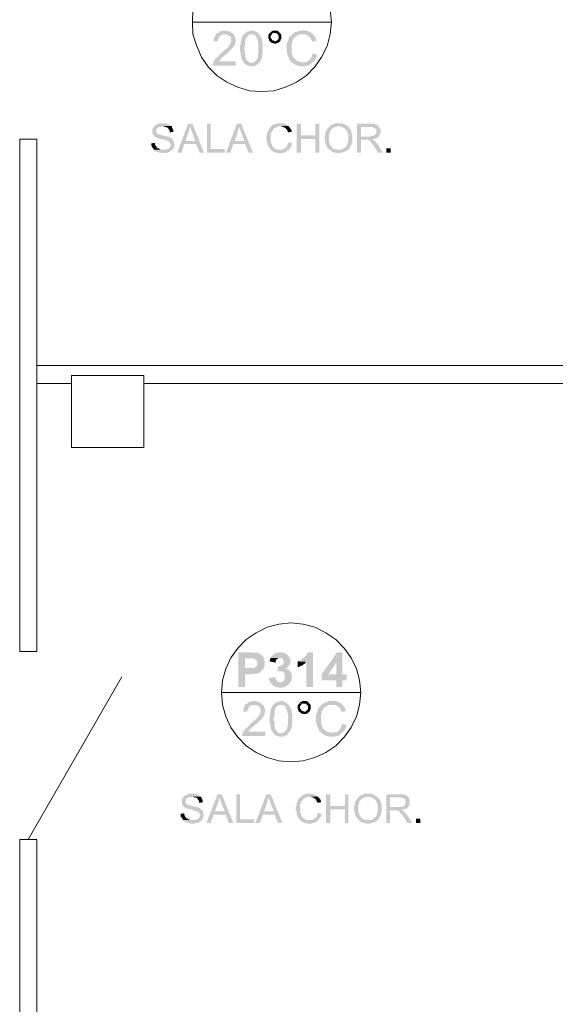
# Model space of a CAD drawing. Header units: millimetres. Extents: x 16 to 647, y 3 to 417.
# Tile 27 of 80: x 336 to 373, y 75 to 143. Entities that reach past the tile are written whole.
import ezdxf

# ---------------------------------------------------------------- set-up
doc = ezdxf.new("R2010")
doc.units = ezdxf.units.MM
doc.header["$MEASUREMENT"] = 0
doc.layers.get('0').update_dxf_attribs({"linetype": 'CONTINUOUS'})

msp = doc.modelspace()

# ---------------------------------------------------------------- hatches: boundary and pattern name
for points in [[(350.582, 142.428), (350.466, 142.428), (350.366, 142.378), (350.251, 142.378), (350.201, 142.345), (350.168, 142.296), (350.085, 142.263), (350.036, 142.263), (349.986, 142.213), (349.953, 142.18), (349.953, 142.081), (349.903, 142.048), (349.87, 141.998), (349.87, 141.915), (349.82, 141.882), (349.82, 141.7), (350.118, 141.7), (350.118, 141.832), (350.168, 141.882), (350.168, 141.965), (350.201, 141.998), (350.251, 142.048), (350.284, 142.081), (350.333, 142.13), (350.366, 142.13), (350.466, 142.18), (351.177, 142.18), (351.144, 142.213), (351.128, 142.23), (351.094, 142.263), (351.045, 142.296), (350.962, 142.345), (350.929, 142.345), (350.879, 142.378), (350.797, 142.378), (350.714, 142.428), (350.664, 142.428)], [(352.451, 142.428), (352.368, 142.428), (352.286, 142.378), (352.153, 142.378), (352.104, 142.345), (352.071, 142.296), (351.988, 142.263), (351.971, 142.263), (351.938, 142.213), (351.905, 142.18), (352.534, 142.18), (352.584, 142.13), (352.617, 142.13), (352.699, 142.081), (352.749, 142.048), (352.782, 141.965), (352.782, 141.915), (352.832, 141.882), (352.832, 141.832), (352.881, 141.783), (352.881, 141.617), (352.914, 141.535), (352.914, 140.823), (352.881, 140.774), (352.881, 140.558), (352.832, 140.525), (352.832, 140.476), (352.782, 140.443), (352.782, 140.393), (352.749, 140.393), (352.699, 140.343), (352.666, 140.31), (352.617, 140.261), (352.584, 140.228), (352.451, 140.228), (351.905, 140.178), (351.988, 140.145), (352.021, 140.095), (352.071, 140.062), (352.104, 140.062), (352.153, 140.012), (352.236, 140.012), (352.286, 139.963), (352.584, 139.963), (352.666, 140.012), (352.699, 140.012), (352.782, 140.062), (352.832, 140.095), (352.881, 140.095), (352.881, 140.145), (352.914, 140.178), (352.964, 140.228), (352.997, 140.261), (353.047, 140.31), (353.08, 140.393), (353.13, 140.443), (353.13, 140.525), (353.113, 140.525), (353.163, 140.558), (353.163, 140.774), (353.212, 140.823), (353.212, 141.584), (353.163, 141.667), (353.163, 141.832), (353.13, 141.882), (353.08, 141.965), (353.08, 141.998), (353.047, 142.048), (352.997, 142.13), (352.981, 142.147), (352.964, 142.18), (352.914, 142.213), (352.881, 142.263), (352.832, 142.296), (352.782, 142.345), (352.749, 142.345), (352.699, 142.378), (352.666, 142.378), (352.584, 142.428), (352.484, 142.428)], [(354.056, 142.461), (354.023, 142.428), (353.891, 142.428), (353.841, 142.378), (353.758, 142.345), (353.725, 142.296), (353.709, 142.312), (354.056, 142.263), (354.139, 142.263), (354.188, 142.213), (354.222, 142.18), (354.271, 142.18), (354.271, 142.13), (354.321, 142.048), (354.321, 141.915), (354.271, 141.832), (354.222, 141.783), (354.222, 141.799), (354.188, 141.75), (354.106, 141.7), (354.056, 141.7), (354.404, 141.7), (354.437, 141.75), (354.437, 141.783), (354.486, 141.882), (354.486, 142.18), (354.437, 142.213), (354.404, 142.263), (354.354, 142.296), (354.354, 142.345), (354.271, 142.378), (354.222, 142.428), (354.106, 142.428)], [(356.008, 142.461), (355.959, 142.461), (355.926, 142.428), (355.711, 142.428), (355.661, 142.378), (355.578, 142.378), (355.545, 142.345), (355.462, 142.345), (355.413, 142.296), (355.396, 142.312), (355.38, 142.263), (355.28, 142.213), (355.247, 142.18), (355.198, 142.13), (355.165, 142.081), (355.115, 142.048), (355.082, 141.998), (355.032, 141.965), (354.999, 141.882), (354.999, 141.832), (354.95, 141.75), (354.95, 141.7), (354.9, 141.617), (354.9, 141.584), (354.867, 141.502), (354.867, 140.939), (354.9, 140.906), (354.9, 140.774), (354.95, 140.691), (354.95, 140.641), (354.999, 140.608), (354.983, 140.625), (355.032, 140.525), (355.032, 140.476), (355.082, 140.393), (355.115, 140.343), (355.165, 140.31), (355.198, 140.261), (355.247, 140.228), (355.959, 140.228), (355.926, 140.228), (355.876, 140.261), (355.76, 140.261), (355.661, 140.31), (355.628, 140.31), (355.545, 140.343), (355.496, 140.393), (355.462, 140.443), (355.413, 140.476), (355.38, 140.525), (355.33, 140.558), (355.28, 140.641), (355.28, 140.691), (355.28, 140.707), (355.247, 140.774), (355.247, 140.823), (355.198, 140.906), (355.198, 141.237), (355.198, 141.502), (355.247, 141.584), (355.247, 141.7), (355.28, 141.75), (355.33, 141.783), (355.33, 141.882), (355.38, 141.915), (355.413, 141.965), (355.462, 141.998), (355.545, 142.048), (355.529, 142.064), (355.578, 142.081), (355.661, 142.13), (355.711, 142.13), (355.793, 142.18), (356.687, 142.18), (356.637, 142.213), (356.604, 142.263), (356.554, 142.296), (356.521, 142.345), (356.439, 142.345), (356.389, 142.378), (356.339, 142.378), (356.257, 142.428), (356.058, 142.428)], [(351.177, 142.18), (350.582, 142.18), (350.664, 142.18), (350.764, 142.13), (350.797, 142.13), (350.846, 142.081), (350.929, 142.048), (350.912, 142.064), (350.962, 141.998), (351.012, 141.965), (351.012, 141.832), (351.045, 141.75), (351.012, 141.7), (351.012, 141.584), (350.962, 141.535), (350.929, 141.452), (350.879, 141.402), (350.879, 141.369), (350.846, 141.32), (350.797, 141.286), (350.764, 141.237), (350.714, 141.204), (350.664, 141.154), (350.631, 141.121), (350.548, 141.071), (350.499, 141.022), (350.416, 140.939), (350.366, 140.906), (350.333, 140.856), (350.251, 140.823), (350.201, 140.724), (350.168, 140.691), (350.118, 140.641), (350.085, 140.608), (350.036, 140.558), (349.986, 140.525), (349.953, 140.525), (349.903, 140.443), (349.87, 140.393), (349.82, 140.343), (349.82, 140.261), (349.787, 140.228), (349.787, 140.145), (349.738, 140.095), (349.738, 140.012), (351.343, 140.012), (351.343, 140.31), (350.168, 140.31), (350.201, 140.343), (350.251, 140.393), (350.284, 140.443), (350.284, 140.476), (350.333, 140.525), (350.366, 140.558), (350.416, 140.608), (350.499, 140.641), (350.548, 140.691), (350.631, 140.774), (350.615, 140.79), (350.714, 140.823), (350.764, 140.856), (350.846, 140.939), (350.879, 140.989), (350.929, 141.022), (350.962, 141.071), (351.012, 141.121), (351.045, 141.154), (351.094, 141.204), (351.078, 141.204), (351.144, 141.237), (351.177, 141.32), (351.227, 141.369), (351.26, 141.402), (351.26, 141.452), (351.31, 141.502), (351.31, 141.617), (351.343, 141.7), (351.343, 141.75), (351.343, 141.832), (351.31, 141.882), (351.31, 141.965), (351.26, 141.998), (351.26, 142.081), (351.227, 142.13)], [(351.905, 142.18), (351.856, 142.13), (351.822, 142.081), (351.822, 141.998), (351.773, 141.965), (351.723, 141.882), (351.723, 141.75), (351.69, 141.7), (351.69, 141.502), (351.64, 141.402), (351.64, 140.989), (351.69, 140.906), (351.69, 140.691), (351.723, 140.641), (351.723, 140.525), (351.773, 140.443), (351.773, 140.393), (351.822, 140.343), (351.856, 140.31), (351.856, 140.261), (351.905, 140.228), (351.905, 140.178), (352.451, 140.228), (352.286, 140.228), (352.236, 140.261), (352.203, 140.31), (352.153, 140.343), (352.104, 140.393), (352.104, 140.443), (352.071, 140.443), (352.071, 140.476), (352.021, 140.525), (352.021, 140.608), (351.988, 140.641), (351.988, 141.022), (351.938, 141.121), (351.938, 141.32), (351.988, 141.402), (351.988, 141.7), (352.021, 141.783), (352.021, 141.882), (352.071, 141.915), (352.071, 141.965), (352.104, 141.998), (352.153, 142.048), (352.203, 142.081), (352.236, 142.13), (352.319, 142.18), (352.451, 142.18)], [(353.725, 142.296), (353.676, 142.263), (353.642, 142.18), (353.593, 142.13), (353.593, 141.882), (353.642, 141.832), (353.642, 141.783), (353.676, 141.7), (353.725, 141.667), (353.758, 141.667), (353.808, 141.617), (353.841, 141.584), (353.94, 141.584), (353.973, 141.535), (354.139, 141.535), (354.188, 141.584), (354.271, 141.584), (354.321, 141.617), (354.354, 141.667), (354.404, 141.7), (354.023, 141.7), (353.973, 141.75), (353.891, 141.75), (353.841, 141.783), (353.841, 141.832), (353.808, 141.882), (353.758, 141.915), (353.758, 141.998), (353.758, 142.081), (353.808, 142.13), (353.841, 142.18), (353.841, 142.213), (353.94, 142.263), (354.056, 142.263)], [(356.687, 142.18), (355.959, 142.18), (356.141, 142.18), (356.224, 142.13), (356.257, 142.13), (356.339, 142.081), (356.389, 142.048), (356.439, 141.998), (356.472, 141.965), (356.521, 141.915), (356.554, 141.882), (356.554, 141.832), (356.604, 141.75), (356.637, 141.667), (356.935, 141.75), (356.935, 141.783), (356.902, 141.832), (356.852, 141.915), (356.852, 141.965), (356.819, 142.048), (356.77, 142.081), (356.72, 142.13)], [(356.637, 140.856), (356.637, 140.774), (356.604, 140.691), (356.604, 140.641), (356.554, 140.608), (356.521, 140.525), (356.521, 140.476), (356.472, 140.443), (356.439, 140.393), (356.389, 140.393), (356.339, 140.343), (356.306, 140.31), (356.224, 140.261), (356.058, 140.261), (355.959, 140.228), (355.247, 140.228), (355.28, 140.178), (355.38, 140.145), (355.413, 140.095), (355.462, 140.062), (355.496, 140.062), (355.578, 140.012), (355.711, 140.012), (355.76, 139.963), (356.141, 139.963), (356.224, 140.012), (356.339, 140.012), (356.389, 140.062), (356.472, 140.062), (356.521, 140.095), (356.554, 140.145), (356.604, 140.178), (356.637, 140.228), (356.687, 140.261), (356.72, 140.31), (356.77, 140.343), (356.819, 140.393), (356.852, 140.443), (356.902, 140.525), (356.902, 140.558), (356.935, 140.641), (356.935, 140.691), (356.985, 140.774)], [(346.263, 136.025), (346.048, 136.025), (346.015, 135.992), (345.965, 135.992), (345.932, 135.942), (345.883, 135.942), (345.8, 135.909), (345.75, 135.86), (345.717, 135.86), (345.717, 135.826), (345.668, 135.777), (345.634, 135.727), (345.634, 135.694), (345.585, 135.644), (345.585, 135.314), (345.634, 135.264), (345.634, 135.231), (345.668, 135.231), (345.668, 135.181), (345.717, 135.148), (345.75, 135.098), (345.8, 135.049), (345.883, 135.049), (345.932, 135.016), (345.916, 135.032), (346.015, 134.966), (346.098, 134.966), (346.18, 134.933), (346.313, 134.933), (346.346, 134.883), (346.429, 134.883), (346.478, 134.85), (346.561, 134.85), (346.611, 134.801), (346.644, 134.801), (346.726, 134.768), (346.776, 134.718), (346.776, 134.668), (346.809, 134.635), (346.809, 134.586), (346.859, 134.552), (346.859, 134.503), (346.809, 134.47), (346.809, 134.42), (346.776, 134.37), (346.776, 134.337), (346.726, 134.288), (346.644, 134.255), (346.561, 134.255), (346.528, 134.205), (345.668, 134.205), (345.717, 134.172), (345.75, 134.122), (345.8, 134.089), (345.85, 134.089), (345.883, 134.04), (345.965, 134.04), (346.015, 133.99), (346.098, 133.99), (346.18, 133.957), (346.478, 133.957), (346.528, 133.99), (346.644, 133.99), (346.693, 134.04), (346.776, 134.04), (346.809, 134.089), (346.859, 134.122), (346.908, 134.122), (346.942, 134.172), (346.991, 134.205), (346.991, 134.255), (347.024, 134.288), (347.074, 134.337), (347.074, 134.47), (347.107, 134.503), (347.107, 134.586), (347.074, 134.635), (347.074, 134.768), (347.024, 134.801), (347.024, 134.85), (347.008, 134.85), (346.991, 134.883), (346.942, 134.933), (346.908, 134.966), (346.859, 135.016), (346.809, 135.016), (346.776, 135.049), (346.726, 135.049), (346.693, 135.098), (346.561, 135.098), (346.528, 135.148), (346.396, 135.148), (346.313, 135.181), (346.263, 135.181), (346.18, 135.231), (346.098, 135.231), (346.048, 135.264), (345.965, 135.264), (345.932, 135.314), (345.916, 135.33), (345.883, 135.347), (345.85, 135.396), (345.85, 135.562), (345.883, 135.611), (345.883, 135.694), (345.932, 135.694), (345.965, 135.727), (346.015, 135.727), (346.048, 135.777), (346.23, 135.777), (346.313, 135.826), (346.908, 135.826), (346.859, 135.826), (346.809, 135.86), (346.776, 135.909), (346.726, 135.942), (346.644, 135.942), (346.611, 135.992), (346.561, 135.992), (346.528, 136.025), (346.346, 136.025)], [(346.908, 135.826), (346.313, 135.826), (346.346, 135.826), (346.396, 135.777), (346.528, 135.777), (346.561, 135.727), (346.611, 135.727), (346.644, 135.694), (346.693, 135.644), (346.677, 135.661), (346.726, 135.562), (346.776, 135.529), (346.776, 135.396), (347.024, 135.429), (347.024, 135.562), (346.991, 135.611), (346.991, 135.644), (346.942, 135.694), (346.942, 135.777)], [(348.348, 135.992), (348.05, 135.992), (347.289, 133.99), (347.587, 133.99), (347.785, 134.586), (348.596, 134.586), (347.868, 134.801), (348.083, 135.396), (348.083, 135.479), (348.133, 135.529), (348.133, 135.611), (348.166, 135.694), (348.166, 135.777)], [(348.348, 135.992), (348.166, 135.777), (348.216, 135.727), (348.216, 135.644), (348.249, 135.611), (348.249, 135.562), (348.298, 135.479), (348.298, 135.429), (348.348, 135.347), (348.546, 134.801), (347.868, 134.801), (348.596, 134.586), (348.844, 133.99), (349.142, 133.99)], [(349.605, 135.992), (349.357, 135.992), (349.357, 133.99), (350.582, 133.99), (350.582, 134.255), (349.605, 134.255)], [(351.723, 135.992), (351.425, 135.992), (350.664, 133.99), (350.962, 133.99), (351.177, 134.586), (351.988, 134.586), (351.26, 134.801), (351.475, 135.396), (351.475, 135.479), (351.525, 135.529), (351.525, 135.611), (351.558, 135.694), (351.558, 135.777)], [(351.723, 135.992), (351.558, 135.777), (351.607, 135.727), (351.607, 135.644), (351.64, 135.611), (351.64, 135.562), (351.69, 135.479), (351.69, 135.429), (351.723, 135.347), (351.938, 134.801), (351.26, 134.801), (351.988, 134.586), (352.236, 133.99), (352.534, 133.99)], [(354.437, 136.025), (354.222, 136.025), (354.188, 135.992), (354.106, 135.992), (354.023, 135.942), (353.973, 135.942), (353.94, 135.909), (353.891, 135.909), (353.841, 135.86), (353.808, 135.826), (353.758, 135.777), (353.725, 135.727), (353.676, 135.694), (353.642, 135.644), (353.642, 135.611), (353.593, 135.562), (353.593, 135.529), (353.543, 135.429), (353.543, 135.396), (353.51, 135.347), (353.51, 135.181), (353.46, 135.148), (353.46, 134.883), (353.51, 134.85), (353.51, 134.668), (353.543, 134.635), (353.543, 134.552), (353.593, 134.47), (353.593, 134.42), (353.642, 134.37), (353.676, 134.337), (353.676, 134.288), (353.725, 134.255), (353.758, 134.205), (353.808, 134.172), (354.404, 134.205), (354.222, 134.205), (354.139, 134.255), (354.106, 134.255), (354.056, 134.288), (354.023, 134.288), (353.973, 134.337), (353.94, 134.37), (353.891, 134.42), (353.891, 134.47), (353.841, 134.503), (353.841, 134.586), (353.808, 134.586), (353.808, 134.668), (353.758, 134.718), (353.758, 135.016), (353.758, 135.314), (353.808, 135.347), (353.808, 135.396), (353.841, 135.429), (353.841, 135.479), (353.891, 135.529), (353.94, 135.562), (353.94, 135.611), (353.973, 135.644), (354.023, 135.694), (354.056, 135.694), (354.106, 135.727), (354.139, 135.777), (354.222, 135.777), (354.321, 135.826), (354.999, 135.826), (354.95, 135.86), (354.933, 135.876), (354.9, 135.909), (354.867, 135.942), (354.817, 135.942), (354.734, 135.992), (354.652, 135.992), (354.602, 136.025), (354.486, 136.025)], [(354.999, 135.826), (354.404, 135.826), (354.486, 135.826), (354.569, 135.777), (354.652, 135.777), (354.701, 135.727), (354.734, 135.694), (354.784, 135.694), (354.817, 135.644), (354.867, 135.611), (354.867, 135.562), (354.9, 135.529), (354.95, 135.429), (354.95, 135.396), (355.198, 135.429), (355.198, 135.529), (355.165, 135.611), (355.115, 135.644), (355.115, 135.694), (355.082, 135.727), (355.032, 135.777)], [(355.843, 135.992), (355.545, 135.992), (355.545, 133.99), (355.843, 133.99), (355.843, 134.933), (356.852, 134.933), (355.843, 135.181)], [(357.117, 135.992), (356.852, 135.992), (356.852, 135.181), (355.843, 135.181), (356.852, 134.933), (356.852, 133.99), (357.117, 133.99)], [(357.828, 135.826), (357.779, 135.777), (357.779, 135.727), (357.746, 135.727), (357.696, 135.694), (357.696, 135.644), (357.663, 135.611), (357.613, 135.562), (357.613, 135.529), (357.58, 135.479), (357.58, 135.429), (357.531, 135.396), (357.531, 135.231), (357.498, 135.148), (357.498, 134.966), (357.498, 134.85), (357.531, 134.801), (357.531, 134.635), (357.58, 134.586), (357.58, 134.503), (357.613, 134.47), (357.597, 134.47), (357.663, 134.42), (357.663, 134.37), (357.696, 134.337), (357.746, 134.288), (357.779, 134.255), (357.828, 134.205), (357.878, 134.172), (357.911, 134.122), (357.961, 134.089), (357.944, 134.089), (358.044, 134.04), (358.077, 134.04), (358.126, 133.99), (358.292, 133.99), (358.341, 133.957), (358.59, 133.957), (358.639, 133.99), (358.722, 133.99), (358.805, 134.04), (358.838, 134.04), (358.887, 134.089), (358.97, 134.089), (359.02, 134.122), (359.053, 134.172), (359.102, 134.205), (358.259, 134.205), (358.176, 134.255), (358.126, 134.255), (358.077, 134.288), (358.044, 134.337), (357.994, 134.37), (357.961, 134.37), (357.961, 134.42), (357.911, 134.47), (357.911, 134.503), (357.878, 134.552), (357.828, 134.586), (357.828, 134.668), (357.779, 134.718), (357.779, 135.264), (357.828, 135.314), (357.828, 135.429), (357.878, 135.479), (357.878, 135.529), (357.911, 135.562), (357.961, 135.562), (357.961, 135.611), (357.994, 135.644), (358.044, 135.694), (358.077, 135.694), (358.126, 135.727), (358.209, 135.777), (358.292, 135.777), (358.341, 135.826), (358.457, 135.826)], [(358.457, 136.025), (358.209, 136.025), (358.176, 135.992), (358.126, 135.992), (358.077, 135.942), (358.044, 135.942), (357.961, 135.909), (357.911, 135.909), (357.878, 135.86), (357.828, 135.826), (358.556, 135.826), (358.639, 135.777), (358.722, 135.777), (358.755, 135.727), (358.805, 135.694), (358.838, 135.694), (358.887, 135.644), (358.937, 135.611), (358.97, 135.562), (359.02, 135.529), (359.02, 135.479), (359.053, 135.429), (359.053, 135.396), (359.102, 135.347), (359.102, 135.231), (359.136, 135.181), (359.136, 134.85), (359.102, 134.768), (359.102, 134.668), (359.053, 134.635), (359.053, 134.552), (359.02, 134.503), (359.02, 134.47), (358.97, 134.42), (358.937, 134.42), (358.937, 134.37), (358.887, 134.337), (358.838, 134.337), (358.805, 134.288), (358.755, 134.255), (358.722, 134.255), (358.672, 134.205), (358.457, 134.205), (359.136, 134.205), (359.185, 134.255), (359.185, 134.288), (359.235, 134.337), (359.268, 134.42), (359.268, 134.47), (359.318, 134.47), (359.318, 134.503), (359.351, 134.552), (359.351, 134.668), (359.4, 134.718), (359.4, 135.264), (359.351, 135.347), (359.351, 135.429), (359.318, 135.479), (359.318, 135.529), (359.301, 135.529), (359.268, 135.611), (359.235, 135.644), (359.185, 135.694), (359.185, 135.727), (359.136, 135.777), (359.102, 135.826), (359.053, 135.826), (359.02, 135.86), (358.97, 135.909), (358.937, 135.909), (358.887, 135.942), (358.838, 135.942), (358.805, 135.992), (358.722, 135.992), (358.672, 136.025), (358.507, 136.025)], [(360.625, 135.992), (359.731, 135.992), (359.731, 133.99), (359.996, 133.99), (359.996, 134.883), (360.79, 134.883), (360.84, 134.933), (360.922, 134.933), (361.005, 134.966), (361.055, 134.966), (361.088, 135.016), (361.138, 135.016), (361.171, 135.049), (361.22, 135.098), (359.996, 135.098), (359.996, 135.777), (360.625, 135.777), (361.22, 135.826), (361.171, 135.86), (361.138, 135.909), (361.088, 135.909), (361.055, 135.942), (360.956, 135.942), (360.922, 135.992), (360.707, 135.992)], [(361.22, 135.826), (360.625, 135.777), (360.79, 135.777), (360.84, 135.727), (360.873, 135.727), (360.922, 135.694), (360.956, 135.694), (361.005, 135.644), (361.055, 135.611), (361.055, 135.529), (361.088, 135.429), (361.055, 135.429), (361.055, 135.314), (361.005, 135.264), (361.005, 135.231), (360.956, 135.231), (360.922, 135.181), (360.873, 135.148), (360.707, 135.148), (360.625, 135.098), (359.996, 135.098), (361.22, 135.098), (361.253, 135.148), (361.253, 135.181), (361.303, 135.231), (361.303, 135.264), (361.353, 135.347), (361.353, 135.611), (361.303, 135.644), (361.303, 135.694), (361.253, 135.727), (361.253, 135.777)], [(360.79, 134.883), (360.327, 134.883), (360.492, 134.883), (360.542, 134.85), (360.575, 134.801), (360.625, 134.801), (360.674, 134.768), (360.707, 134.668), (360.757, 134.668), (360.757, 134.635), (360.79, 134.586), (360.84, 134.503), (360.873, 134.47), (360.922, 134.42), (361.171, 133.99), (361.518, 133.99), (361.171, 134.552), (361.138, 134.552), (361.138, 134.586), (361.088, 134.635), (361.055, 134.668), (361.005, 134.718), (360.956, 134.768), (360.922, 134.801), (360.906, 134.817), (360.873, 134.85), (360.84, 134.883)], [(345.75, 134.668), (345.502, 134.635), (345.502, 134.47), (345.552, 134.42), (345.552, 134.37), (345.585, 134.337), (345.634, 134.288), (345.634, 134.255), (345.668, 134.205), (346.346, 134.205), (346.131, 134.205), (346.098, 134.255), (346.048, 134.255), (346.015, 134.288), (345.932, 134.288), (345.883, 134.337), (345.883, 134.37), (345.85, 134.42), (345.8, 134.47), (345.8, 134.503), (345.75, 134.552), (345.75, 134.586)], [(354.999, 134.718), (354.999, 134.668), (354.95, 134.635), (354.95, 134.586), (354.9, 134.503), (354.9, 134.47), (354.867, 134.42), (354.867, 134.37), (354.817, 134.337), (354.784, 134.337), (354.734, 134.288), (354.701, 134.288), (354.652, 134.255), (354.602, 134.205), (354.404, 134.205), (353.808, 134.172), (353.841, 134.122), (353.891, 134.089), (353.94, 134.089), (353.973, 134.04), (354.023, 134.04), (354.056, 133.99), (354.188, 133.99), (354.222, 133.957), (354.569, 133.957), (354.602, 133.99), (354.734, 133.99), (354.784, 134.04), (354.817, 134.04), (354.867, 134.089), (354.9, 134.122), (354.95, 134.122), (354.999, 134.172), (355.032, 134.205), (355.032, 134.255), (355.082, 134.288), (355.115, 134.337), (355.165, 134.37), (355.165, 134.42), (355.198, 134.47), (355.198, 134.503), (355.247, 134.586), (355.247, 134.635)], [(361.766, 134.288), (361.766, 133.99), (362.064, 133.99), (362.064, 134.288)], [(352.286, 99.426), (351.525, 99.426), (351.525, 97.027), (351.988, 97.027), (351.988, 97.904), (352.484, 97.904), (352.584, 97.954), (352.832, 97.954), (352.881, 97.987), (352.964, 97.987), (352.997, 98.037), (353.047, 98.086), (353.08, 98.086), (353.13, 98.169), (353.163, 98.202), (353.212, 98.252), (353.262, 98.285), (351.988, 98.334), (351.988, 99.013), (352.236, 99.013), (353.262, 99.046), (353.262, 99.096), (353.212, 99.145), (353.163, 99.178), (353.13, 99.228), (353.08, 99.261), (353.047, 99.311), (352.997, 99.344), (352.914, 99.344), (352.881, 99.393), (352.534, 99.393), (352.484, 99.426), (352.368, 99.426)], [(353.262, 99.046), (352.236, 99.013), (352.584, 99.013), (352.617, 98.963), (352.666, 98.963), (352.699, 98.93), (352.749, 98.88), (352.782, 98.847), (352.832, 98.798), (352.832, 98.55), (352.782, 98.5), (352.749, 98.417), (352.699, 98.417), (352.617, 98.368), (352.6, 98.384), (352.584, 98.334), (351.988, 98.334), (353.262, 98.285), (353.295, 98.334), (353.295, 98.417), (353.345, 98.467), (353.345, 98.847), (353.295, 98.93), (353.295, 98.963)], [(353.758, 99.046), (353.725, 99.013), (353.725, 98.93), (353.676, 98.88), (353.676, 98.798), (354.106, 98.715), (354.106, 98.798), (354.139, 98.88), (354.139, 98.93), (354.188, 98.963), (354.222, 98.963), (354.271, 99.013), (354.321, 99.046), (354.404, 99.046)], [(354.404, 99.426), (354.321, 99.426), (354.222, 99.393), (354.106, 99.393), (354.056, 99.344), (353.973, 99.311), (353.94, 99.261), (353.891, 99.228), (353.841, 99.178), (353.808, 99.145), (353.758, 99.096), (353.758, 99.046), (354.486, 99.046), (354.519, 99.013), (354.569, 98.963), (354.602, 98.963), (354.602, 98.93), (354.652, 98.847), (354.652, 98.665), (354.602, 98.583), (354.569, 98.55), (354.519, 98.55), (354.486, 98.5), (354.437, 98.5), (354.354, 98.467), (354.271, 98.467), (354.222, 98.086), (354.222, 98.119), (354.437, 98.119), (355.082, 98.169), (355.032, 98.202), (354.95, 98.252), (354.9, 98.252), (354.817, 98.285), (354.784, 98.285), (354.867, 98.334), (354.9, 98.368), (354.95, 98.417), (354.999, 98.467), (355.032, 98.55), (355.082, 98.583), (355.082, 98.632), (355.115, 98.665), (355.115, 98.93), (355.082, 98.963), (355.082, 99.046), (355.032, 99.096), (354.999, 99.145), (354.95, 99.228), (354.933, 99.228), (354.9, 99.261), (354.867, 99.311), (354.784, 99.344), (354.734, 99.344), (354.701, 99.393), (354.602, 99.393), (354.569, 99.426), (354.486, 99.426)], [(356.687, 99.426), (356.306, 99.426), (356.306, 99.344), (356.257, 99.311), (356.224, 99.228), (356.174, 99.178), (356.141, 99.145), (356.091, 99.096), (356.008, 99.046), (355.959, 99.013), (355.926, 98.963), (355.876, 98.93), (355.793, 98.88), (355.76, 98.88), (355.711, 98.847), (355.628, 98.798), (356.224, 98.765), (356.224, 97.027), (356.687, 97.027)], [(355.628, 98.798), (355.628, 98.417), (355.711, 98.417), (355.793, 98.467), (355.843, 98.5), (355.926, 98.5), (355.959, 98.55), (356.008, 98.583), (356.091, 98.632), (356.141, 98.665), (356.174, 98.715), (356.224, 98.765)], [(358.722, 99.426), (358.341, 99.426), (357.282, 97.904), (357.282, 97.491), (358.292, 97.491), (358.292, 97.027), (358.722, 97.027), (358.722, 97.491), (359.02, 97.491), (359.02, 97.904), (357.746, 97.904), (358.292, 98.715)], [(358.722, 99.426), (358.292, 98.715), (358.292, 97.904), (357.746, 97.904), (358.722, 97.904)], [(355.082, 98.169), (354.437, 98.119), (354.569, 98.119), (354.602, 98.086), (354.652, 98.037), (354.701, 97.987), (354.701, 97.954), (354.734, 97.904), (354.734, 97.573), (354.701, 97.524), (354.652, 97.491), (354.652, 97.441), (354.602, 97.408), (354.519, 97.408), (354.486, 97.358), (354.404, 97.358), (355.082, 97.309), (355.115, 97.358), (355.165, 97.441), (355.198, 97.491), (355.198, 97.656), (355.247, 97.739), (355.231, 97.755), (355.198, 97.822), (355.198, 97.954), (355.165, 97.987), (355.165, 98.037), (355.115, 98.119)], [(354.056, 97.706), (353.642, 97.656), (353.642, 97.524), (353.676, 97.491), (353.676, 97.441), (353.725, 97.358), (353.758, 97.309), (353.808, 97.276), (353.841, 97.226), (353.891, 97.143), (353.94, 97.143), (353.973, 97.11), (354.023, 97.06), (354.106, 97.027), (354.222, 97.027), (354.271, 96.978), (354.602, 96.978), (354.652, 97.027), (354.734, 97.027), (354.784, 97.06), (354.817, 97.11), (354.9, 97.11), (354.95, 97.143), (354.999, 97.193), (354.999, 97.226), (355.032, 97.276), (355.082, 97.309), (354.404, 97.358), (354.354, 97.358), (354.321, 97.408), (354.222, 97.408), (354.188, 97.441), (354.188, 97.491), (354.139, 97.524), (354.106, 97.573), (354.106, 97.656)], [(352.617, 96.051), (352.484, 96.051), (352.402, 96.002), (352.286, 96.002), (352.236, 95.968), (352.203, 95.919), (352.104, 95.869), (352.071, 95.869), (352.021, 95.836), (351.988, 95.786), (351.988, 95.704), (351.938, 95.671), (351.905, 95.621), (351.905, 95.538), (351.856, 95.489), (351.856, 95.323), (352.153, 95.323), (352.153, 95.456), (352.203, 95.489), (352.203, 95.588), (352.236, 95.621), (352.286, 95.671), (352.319, 95.704), (352.368, 95.753), (352.402, 95.753), (352.484, 95.786), (353.212, 95.786), (353.163, 95.836), (353.163, 95.853), (353.13, 95.869), (353.08, 95.919), (352.997, 95.968), (352.964, 95.968), (352.914, 96.002), (352.832, 96.002), (352.749, 96.051), (352.699, 96.051)], [(354.486, 96.051), (354.404, 96.051), (354.321, 96.002), (354.188, 96.002), (354.139, 95.968), (354.106, 95.919), (354.023, 95.869), (354.006, 95.886), (353.973, 95.836), (353.94, 95.786), (354.569, 95.786), (354.602, 95.753), (354.652, 95.753), (354.734, 95.704), (354.784, 95.671), (354.817, 95.588), (354.817, 95.538), (354.867, 95.489), (354.867, 95.456), (354.9, 95.406), (354.9, 95.24), (354.95, 95.158), (354.95, 94.43), (354.9, 94.397), (354.9, 94.182), (354.867, 94.132), (354.867, 94.099), (354.817, 94.049), (354.817, 94.016), (354.784, 94.016), (354.734, 93.966), (354.701, 93.933), (354.652, 93.884), (354.602, 93.851), (354.486, 93.851), (353.94, 93.801), (354.023, 93.751), (354.056, 93.718), (354.106, 93.669), (354.139, 93.669), (354.188, 93.636), (354.271, 93.636), (354.321, 93.586), (354.602, 93.586), (354.701, 93.636), (354.734, 93.636), (354.817, 93.669), (354.867, 93.718), (354.9, 93.718), (354.9, 93.751), (354.95, 93.801), (354.999, 93.851), (355.032, 93.884), (355.082, 93.933), (355.115, 94.016), (355.165, 94.049), (355.165, 94.132), (355.148, 94.148), (355.198, 94.182), (355.198, 94.397), (355.247, 94.43), (355.247, 95.191), (355.198, 95.29), (355.198, 95.456), (355.165, 95.489), (355.115, 95.588), (355.115, 95.621), (355.082, 95.671), (355.032, 95.753), (355.016, 95.77), (354.999, 95.786), (354.95, 95.836), (354.9, 95.869), (354.867, 95.919), (354.817, 95.968), (354.784, 95.968), (354.734, 96.002), (354.701, 96.002), (354.602, 96.051), (354.519, 96.051)], [(356.091, 96.084), (356.058, 96.051), (355.926, 96.051), (355.876, 96.002), (355.793, 95.968), (355.76, 95.919), (355.744, 95.935), (356.091, 95.869), (356.174, 95.869), (356.224, 95.836), (356.257, 95.786), (356.306, 95.786), (356.306, 95.753), (356.339, 95.671), (356.339, 95.538), (356.306, 95.456), (356.257, 95.406), (356.257, 95.422), (356.224, 95.373), (356.141, 95.323), (356.091, 95.323), (356.439, 95.323), (356.472, 95.373), (356.472, 95.406), (356.521, 95.489), (356.521, 95.786), (356.472, 95.836), (356.439, 95.869), (356.389, 95.919), (356.389, 95.968), (356.306, 96.002), (356.257, 96.051), (356.141, 96.051)], [(358.044, 96.084), (357.994, 96.084), (357.961, 96.051), (357.746, 96.051), (357.696, 96.002), (357.613, 96.002), (357.58, 95.968), (357.498, 95.968), (357.448, 95.919), (357.431, 95.935), (357.398, 95.869), (357.316, 95.836), (357.282, 95.786), (357.233, 95.753), (357.2, 95.704), (357.15, 95.671), (357.117, 95.621), (357.067, 95.588), (357.018, 95.489), (357.018, 95.456), (356.985, 95.373), (356.985, 95.323), (356.935, 95.24), (356.935, 95.191), (356.902, 95.108), (356.902, 94.562), (356.935, 94.529), (356.935, 94.397), (356.985, 94.314), (356.985, 94.264), (357.018, 94.231), (357.067, 94.132), (357.067, 94.099), (357.117, 94.016), (357.15, 93.966), (357.2, 93.933), (357.233, 93.884), (357.282, 93.851), (357.994, 93.851), (357.961, 93.851), (357.911, 93.884), (357.779, 93.884), (357.696, 93.933), (357.663, 93.933), (357.58, 93.966), (357.531, 94.016), (357.498, 94.049), (357.448, 94.099), (357.398, 94.132), (357.365, 94.182), (357.316, 94.264), (357.316, 94.314), (357.316, 94.33), (357.282, 94.397), (357.282, 94.43), (357.233, 94.529), (357.233, 94.86), (357.233, 95.108), (357.282, 95.191), (357.282, 95.323), (357.316, 95.373), (357.365, 95.406), (357.365, 95.489), (357.398, 95.538), (357.448, 95.588), (357.498, 95.621), (357.58, 95.671), (357.564, 95.671), (357.613, 95.704), (357.696, 95.753), (357.746, 95.753), (357.828, 95.786), (358.722, 95.786), (358.672, 95.836), (358.639, 95.869), (358.59, 95.919), (358.556, 95.968), (358.457, 95.968), (358.424, 96.002), (358.374, 96.002), (358.292, 96.051), (358.077, 96.051)], [(353.212, 95.786), (352.617, 95.786), (352.699, 95.786), (352.782, 95.753), (352.832, 95.753), (352.881, 95.704), (352.964, 95.671), (352.948, 95.671), (352.997, 95.621), (353.047, 95.588), (353.047, 95.456), (353.08, 95.373), (353.047, 95.323), (353.047, 95.191), (352.997, 95.158), (352.964, 95.075), (352.914, 95.025), (352.914, 94.992), (352.881, 94.943), (352.832, 94.91), (352.782, 94.86), (352.749, 94.81), (352.699, 94.777), (352.666, 94.728), (352.584, 94.694), (352.534, 94.645), (352.451, 94.562), (352.402, 94.529), (352.368, 94.479), (352.286, 94.43), (352.236, 94.347), (352.203, 94.314), (352.153, 94.264), (352.104, 94.231), (352.071, 94.182), (352.021, 94.132), (351.988, 94.132), (351.938, 94.049), (351.905, 94.016), (351.856, 93.966), (351.856, 93.884), (351.822, 93.851), (351.822, 93.751), (351.773, 93.718), (351.773, 93.636), (353.378, 93.636), (353.378, 93.933), (352.203, 93.933), (352.236, 93.966), (352.286, 94.016), (352.319, 94.049), (352.319, 94.099), (352.368, 94.132), (352.402, 94.182), (352.451, 94.231), (352.534, 94.264), (352.584, 94.314), (352.666, 94.397), (352.65, 94.413), (352.749, 94.43), (352.782, 94.479), (352.881, 94.562), (352.914, 94.612), (352.964, 94.645), (352.997, 94.694), (353.047, 94.728), (353.08, 94.777), (353.13, 94.81), (353.113, 94.827), (353.163, 94.86), (353.212, 94.943), (353.262, 94.992), (353.295, 95.025), (353.295, 95.075), (353.345, 95.108), (353.345, 95.24), (353.378, 95.323), (353.378, 95.373), (353.378, 95.456), (353.345, 95.489), (353.345, 95.588), (353.295, 95.621), (353.295, 95.704), (353.262, 95.753)], [(353.94, 95.786), (353.891, 95.753), (353.841, 95.704), (353.841, 95.621), (353.808, 95.588), (353.758, 95.489), (353.758, 95.373), (353.725, 95.323), (353.725, 95.108), (353.676, 95.025), (353.676, 94.612), (353.725, 94.529), (353.725, 94.314), (353.758, 94.264), (353.758, 94.132), (353.808, 94.049), (353.808, 94.016), (353.841, 93.966), (353.891, 93.933), (353.891, 93.884), (353.94, 93.851), (353.94, 93.801), (354.486, 93.851), (354.321, 93.851), (354.271, 93.884), (354.222, 93.933), (354.188, 93.966), (354.139, 94.016), (354.139, 94.049), (354.106, 94.049), (354.106, 94.099), (354.056, 94.132), (354.056, 94.231), (354.023, 94.264), (354.023, 94.645), (353.973, 94.728), (353.973, 94.943), (354.023, 95.025), (354.023, 95.323), (354.056, 95.406), (354.056, 95.489), (354.106, 95.538), (354.106, 95.588), (354.139, 95.621), (354.188, 95.671), (354.222, 95.704), (354.271, 95.753), (354.354, 95.786), (354.486, 95.786)], [(355.76, 95.919), (355.711, 95.869), (355.661, 95.786), (355.628, 95.753), (355.628, 95.489), (355.661, 95.456), (355.661, 95.406), (355.711, 95.323), (355.76, 95.29), (355.793, 95.29), (355.843, 95.24), (355.876, 95.191), (355.959, 95.191), (356.008, 95.158), (356.174, 95.158), (356.224, 95.191), (356.306, 95.191), (356.339, 95.24), (356.389, 95.29), (356.439, 95.323), (356.058, 95.323), (356.008, 95.373), (355.926, 95.373), (355.876, 95.406), (355.876, 95.456), (355.843, 95.489), (355.793, 95.538), (355.793, 95.621), (355.793, 95.704), (355.843, 95.753), (355.876, 95.786), (355.876, 95.836), (355.959, 95.869), (356.091, 95.869)], [(358.722, 95.786), (357.994, 95.786), (358.176, 95.786), (358.259, 95.753), (358.292, 95.753), (358.374, 95.704), (358.424, 95.671), (358.457, 95.621), (358.507, 95.588), (358.556, 95.538), (358.59, 95.489), (358.59, 95.456), (358.639, 95.373), (358.672, 95.29), (358.97, 95.373), (358.97, 95.406), (358.937, 95.456), (358.887, 95.538), (358.887, 95.588), (358.838, 95.671), (358.805, 95.704), (358.755, 95.753)], [(358.672, 94.479), (358.672, 94.397), (358.639, 94.314), (358.639, 94.264), (358.59, 94.231), (358.556, 94.132), (358.556, 94.099), (358.507, 94.049), (358.457, 94.016), (358.424, 94.016), (358.374, 93.966), (358.341, 93.933), (358.259, 93.884), (358.077, 93.884), (357.994, 93.851), (357.282, 93.851), (357.316, 93.801), (357.398, 93.751), (357.448, 93.718), (357.498, 93.669), (357.531, 93.669), (357.613, 93.636), (357.746, 93.636), (357.779, 93.586), (358.176, 93.586), (358.259, 93.636), (358.374, 93.636), (358.424, 93.669), (358.507, 93.669), (358.556, 93.718), (358.59, 93.751), (358.639, 93.801), (358.672, 93.851), (358.722, 93.884), (358.755, 93.933), (358.805, 93.966), (358.838, 94.016), (358.887, 94.049), (358.937, 94.132), (358.937, 94.182), (358.97, 94.264), (358.97, 94.314), (359.02, 94.397)], [(348.298, 89.648), (348.083, 89.648), (348.05, 89.615), (348, 89.615), (347.967, 89.565), (347.918, 89.565), (347.835, 89.516), (347.785, 89.483), (347.752, 89.483), (347.752, 89.433), (347.703, 89.4), (347.67, 89.35), (347.67, 89.317), (347.62, 89.268), (347.62, 88.937), (347.67, 88.887), (347.67, 88.837), (347.703, 88.837), (347.703, 88.804), (347.752, 88.755), (347.785, 88.722), (347.835, 88.672), (347.918, 88.672), (347.967, 88.639), (347.951, 88.639), (348.05, 88.589), (348.133, 88.589), (348.216, 88.556), (348.348, 88.556), (348.381, 88.506), (348.464, 88.506), (348.513, 88.457), (348.596, 88.457), (348.646, 88.424), (348.679, 88.424), (348.762, 88.374), (348.745, 88.391), (348.811, 88.341), (348.811, 88.291), (348.844, 88.258), (348.844, 88.209), (348.894, 88.176), (348.894, 88.126), (348.844, 88.076), (348.844, 88.043), (348.811, 87.994), (348.811, 87.96), (348.762, 87.911), (348.679, 87.878), (348.596, 87.878), (348.546, 87.828), (347.703, 87.828), (347.752, 87.778), (347.785, 87.745), (347.835, 87.696), (347.868, 87.696), (347.918, 87.663), (348, 87.663), (348.05, 87.613), (348.133, 87.613), (348.216, 87.58), (348.513, 87.58), (348.546, 87.613), (348.679, 87.613), (348.728, 87.663), (348.811, 87.663), (348.844, 87.696), (348.894, 87.745), (348.927, 87.745), (348.977, 87.778), (349.026, 87.828), (349.026, 87.878), (349.059, 87.911), (349.109, 87.96), (349.109, 88.076), (349.142, 88.126), (349.142, 88.209), (349.109, 88.258), (349.109, 88.374), (349.059, 88.424), (349.059, 88.457), (349.043, 88.473), (349.026, 88.506), (348.977, 88.556), (348.927, 88.589), (348.894, 88.639), (348.844, 88.639), (348.811, 88.672), (348.762, 88.672), (348.728, 88.722), (348.596, 88.722), (348.546, 88.755), (348.431, 88.755), (348.348, 88.804), (348.298, 88.804), (348.216, 88.837), (348.133, 88.837), (348.083, 88.887), (348, 88.887), (347.967, 88.937), (347.951, 88.937), (347.918, 88.97), (347.868, 89.019), (347.868, 89.185), (347.918, 89.234), (347.918, 89.317), (347.967, 89.317), (348, 89.35), (348.05, 89.35), (348.083, 89.4), (348.249, 89.4), (348.348, 89.433), (348.927, 89.433), (348.894, 89.433), (348.844, 89.483), (348.811, 89.516), (348.762, 89.565), (348.679, 89.565), (348.646, 89.615), (348.596, 89.615), (348.546, 89.648), (348.381, 89.648)], [(348.927, 89.433), (348.348, 89.433), (348.381, 89.433), (348.431, 89.4), (348.546, 89.4), (348.596, 89.35), (348.646, 89.35), (348.679, 89.317), (348.728, 89.268), (348.712, 89.284), (348.762, 89.185), (348.811, 89.135), (348.811, 89.019), (349.059, 89.052), (349.059, 89.185), (349.026, 89.234), (349.026, 89.268), (348.977, 89.317), (348.977, 89.4)], [(350.366, 89.615), (350.085, 89.615), (349.308, 87.613), (349.605, 87.613), (349.82, 88.209), (350.631, 88.209), (349.903, 88.424), (350.118, 89.019), (350.118, 89.102), (350.168, 89.135), (350.168, 89.234), (350.201, 89.317), (350.201, 89.4)], [(350.366, 89.615), (350.201, 89.4), (350.251, 89.35), (350.251, 89.268), (350.284, 89.234), (350.284, 89.185), (350.333, 89.102), (350.333, 89.052), (350.366, 88.97), (350.582, 88.424), (349.903, 88.424), (350.631, 88.209), (350.879, 87.613), (351.177, 87.613)], [(351.64, 89.615), (351.392, 89.615), (351.392, 87.613), (352.617, 87.613), (352.617, 87.878), (351.64, 87.878)], [(353.758, 89.615), (353.46, 89.615), (352.699, 87.613), (352.997, 87.613), (353.212, 88.209), (354.023, 88.209), (353.295, 88.424), (353.51, 89.019), (353.51, 89.102), (353.543, 89.135), (353.543, 89.234), (353.593, 89.317), (353.593, 89.4)], [(353.758, 89.615), (353.593, 89.4), (353.642, 89.35), (353.642, 89.268), (353.676, 89.234), (353.676, 89.185), (353.725, 89.102), (353.725, 89.052), (353.758, 88.97), (353.973, 88.424), (353.295, 88.424), (354.023, 88.209), (354.271, 87.613), (354.569, 87.613)], [(356.472, 89.648), (356.257, 89.648), (356.224, 89.615), (356.141, 89.615), (356.058, 89.565), (356.008, 89.565), (355.959, 89.516), (355.926, 89.516), (355.876, 89.483), (355.843, 89.433), (355.793, 89.4), (355.76, 89.35), (355.711, 89.317), (355.661, 89.268), (355.661, 89.234), (355.628, 89.185), (355.628, 89.135), (355.578, 89.052), (355.578, 89.019), (355.545, 88.97), (355.545, 88.804), (355.496, 88.755), (355.496, 88.506), (355.545, 88.457), (355.545, 88.291), (355.578, 88.258), (355.578, 88.176), (355.628, 88.076), (355.628, 88.043), (355.661, 87.994), (355.711, 87.96), (355.711, 87.911), (355.76, 87.878), (355.793, 87.828), (355.843, 87.778), (356.439, 87.828), (356.257, 87.828), (356.174, 87.878), (356.141, 87.878), (356.091, 87.911), (356.058, 87.911), (356.008, 87.96), (355.959, 87.994), (355.926, 88.043), (355.926, 88.076), (355.876, 88.126), (355.876, 88.209), (355.843, 88.209), (355.843, 88.291), (355.793, 88.341), (355.793, 88.639), (355.793, 88.937), (355.843, 88.97), (355.843, 89.019), (355.876, 89.052), (355.876, 89.102), (355.926, 89.135), (355.959, 89.185), (355.959, 89.234), (356.008, 89.268), (356.058, 89.317), (356.091, 89.317), (356.141, 89.35), (356.174, 89.4), (356.257, 89.4), (356.339, 89.433), (357.018, 89.433), (356.985, 89.483), (356.968, 89.499), (356.935, 89.516), (356.902, 89.565), (356.852, 89.565), (356.77, 89.615), (356.687, 89.615), (356.637, 89.648), (356.521, 89.648)], [(357.018, 89.433), (356.439, 89.433), (356.521, 89.433), (356.604, 89.4), (356.687, 89.4), (356.72, 89.35), (356.77, 89.317), (356.819, 89.317), (356.852, 89.268), (356.902, 89.234), (356.902, 89.185), (356.935, 89.135), (356.985, 89.052), (356.985, 89.019), (357.233, 89.052), (357.233, 89.135), (357.2, 89.234), (357.15, 89.268), (357.15, 89.317), (357.117, 89.35), (357.067, 89.4)], [(357.878, 89.615), (357.58, 89.615), (357.58, 87.613), (357.878, 87.613), (357.878, 88.556), (358.887, 88.556), (357.878, 88.804)], [(359.136, 89.615), (358.887, 89.615), (358.887, 88.804), (357.878, 88.804), (358.887, 88.556), (358.887, 87.613), (359.136, 87.613)], [(359.864, 89.433), (359.814, 89.4), (359.814, 89.35), (359.781, 89.35), (359.731, 89.317), (359.731, 89.268), (359.698, 89.234), (359.648, 89.185), (359.648, 89.135), (359.615, 89.102), (359.615, 89.052), (359.566, 89.019), (359.566, 88.837), (359.516, 88.755), (359.516, 88.589), (359.516, 88.457), (359.566, 88.424), (359.566, 88.258), (359.615, 88.209), (359.615, 88.126), (359.648, 88.076), (359.632, 88.093), (359.698, 88.043), (359.698, 87.994), (359.731, 87.96), (359.781, 87.911), (359.814, 87.878), (359.864, 87.828), (359.897, 87.778), (359.946, 87.745), (359.996, 87.696), (359.979, 87.712), (360.079, 87.663), (360.112, 87.663), (360.161, 87.613), (360.327, 87.613), (360.376, 87.58), (360.625, 87.58), (360.674, 87.613), (360.757, 87.613), (360.84, 87.663), (360.873, 87.663), (360.922, 87.696), (361.005, 87.696), (361.055, 87.745), (361.088, 87.778), (361.138, 87.828), (360.294, 87.828), (360.194, 87.878), (360.161, 87.878), (360.112, 87.911), (360.079, 87.96), (360.029, 87.994), (359.996, 87.994), (359.996, 88.043), (359.946, 88.076), (359.946, 88.126), (359.897, 88.176), (359.864, 88.209), (359.864, 88.291), (359.814, 88.341), (359.814, 88.887), (359.864, 88.937), (359.864, 89.052), (359.897, 89.102), (359.897, 89.135), (359.946, 89.185), (359.996, 89.185), (359.996, 89.234), (360.029, 89.268), (360.079, 89.317), (360.112, 89.317), (360.161, 89.35), (360.244, 89.4), (360.327, 89.4), (360.376, 89.433), (360.492, 89.433)], [(360.492, 89.648), (360.244, 89.648), (360.194, 89.615), (360.161, 89.615), (360.112, 89.565), (360.079, 89.565), (359.996, 89.516), (359.946, 89.516), (359.897, 89.483), (359.864, 89.433), (360.575, 89.433), (360.674, 89.4), (360.757, 89.4), (360.79, 89.35), (360.84, 89.317), (360.873, 89.317), (360.922, 89.268), (360.956, 89.234), (361.005, 89.185), (361.055, 89.135), (361.055, 89.102), (361.088, 89.052), (361.088, 89.019), (361.138, 88.97), (361.138, 88.837), (361.171, 88.804), (361.171, 88.457), (361.138, 88.374), (361.138, 88.291), (361.088, 88.258), (361.088, 88.176), (361.055, 88.126), (361.055, 88.076), (361.005, 88.043), (360.956, 88.043), (360.956, 87.994), (360.922, 87.96), (360.873, 87.96), (360.84, 87.911), (360.79, 87.878), (360.757, 87.878), (360.707, 87.828), (360.492, 87.828), (361.171, 87.828), (361.22, 87.878), (361.22, 87.911), (361.253, 87.96), (361.303, 88.043), (361.303, 88.076), (361.353, 88.076), (361.353, 88.126), (361.386, 88.176), (361.386, 88.291), (361.435, 88.341), (361.435, 88.887), (361.386, 88.97), (361.386, 89.052), (361.353, 89.102), (361.353, 89.135), (361.336, 89.152), (361.303, 89.234), (361.253, 89.268), (361.22, 89.317), (361.22, 89.35), (361.171, 89.4), (361.138, 89.433), (361.088, 89.433), (361.055, 89.483), (361.005, 89.516), (360.956, 89.516), (360.922, 89.565), (360.873, 89.565), (360.84, 89.615), (360.757, 89.615), (360.707, 89.648), (360.542, 89.648)], [(362.66, 89.615), (361.766, 89.615), (361.766, 87.613), (362.014, 87.613), (362.014, 88.506), (362.825, 88.506), (362.875, 88.556), (362.958, 88.556), (363.04, 88.589), (363.073, 88.589), (363.123, 88.639), (363.173, 88.639), (363.206, 88.672), (363.255, 88.722), (362.014, 88.722), (362.014, 89.4), (362.66, 89.4), (363.255, 89.433), (363.206, 89.483), (363.173, 89.516), (363.123, 89.516), (363.073, 89.565), (362.991, 89.565), (362.958, 89.615), (362.742, 89.615)], [(363.255, 89.433), (362.66, 89.4), (362.825, 89.4), (362.875, 89.35), (362.908, 89.35), (362.958, 89.317), (362.991, 89.317), (363.04, 89.268), (363.073, 89.234), (363.073, 89.135), (363.123, 89.052), (363.073, 89.052), (363.073, 88.937), (363.04, 88.887), (363.04, 88.837), (362.991, 88.837), (362.958, 88.804), (362.908, 88.755), (362.742, 88.755), (362.66, 88.722), (362.014, 88.722), (363.255, 88.722), (363.288, 88.755), (363.288, 88.804), (363.338, 88.837), (363.338, 88.887), (363.371, 88.97), (363.371, 89.234), (363.338, 89.268), (363.338, 89.317), (363.288, 89.35), (363.288, 89.4)], [(347.785, 88.291), (347.537, 88.258), (347.537, 88.076), (347.587, 88.043), (347.587, 87.994), (347.62, 87.96), (347.67, 87.911), (347.67, 87.878), (347.703, 87.828), (348.381, 87.828), (348.166, 87.828), (348.133, 87.878), (348.083, 87.878), (348.05, 87.911), (347.967, 87.911), (347.918, 87.96), (347.918, 87.994), (347.868, 88.043), (347.835, 88.076), (347.835, 88.126), (347.785, 88.176), (347.785, 88.209)], [(357.018, 88.341), (357.018, 88.291), (356.985, 88.258), (356.985, 88.209), (356.935, 88.126), (356.935, 88.076), (356.902, 88.043), (356.902, 87.994), (356.852, 87.96), (356.819, 87.96), (356.77, 87.911), (356.72, 87.911), (356.687, 87.878), (356.637, 87.828), (356.439, 87.828), (355.843, 87.778), (355.876, 87.745), (355.926, 87.696), (355.959, 87.696), (356.008, 87.663), (356.058, 87.663), (356.091, 87.613), (356.224, 87.613), (356.257, 87.58), (356.604, 87.58), (356.637, 87.613), (356.77, 87.613), (356.819, 87.663), (356.852, 87.663), (356.902, 87.696), (356.935, 87.745), (356.985, 87.745), (357.018, 87.778), (357.067, 87.828), (357.067, 87.878), (357.117, 87.911), (357.15, 87.96), (357.2, 87.994), (357.2, 88.043), (357.233, 88.076), (357.233, 88.126), (357.282, 88.209), (357.282, 88.258)], [(362.825, 88.506), (362.362, 88.506), (362.527, 88.506), (362.577, 88.457), (362.61, 88.424), (362.66, 88.424), (362.693, 88.374), (362.742, 88.291), (362.792, 88.291), (362.792, 88.258), (362.825, 88.209), (362.875, 88.126), (362.908, 88.076), (362.958, 88.043), (363.206, 87.613), (363.553, 87.613), (363.206, 88.176), (363.173, 88.176), (363.173, 88.209), (363.123, 88.258), (363.073, 88.291), (363.04, 88.341), (362.991, 88.374), (362.958, 88.424), (362.941, 88.44), (362.908, 88.457), (362.875, 88.506)], [(363.801, 87.911), (363.801, 87.613), (364.099, 87.613), (364.099, 87.911)]]:
    msp.add_hatch(color=7).paths.add_polyline_path(points)

# ---------------------------------------------------------------- linework, layer by layer
at = {"color": 7, "linetype": 'Continuous', "lineweight": 20}
for points in [[(348.381, 143.868), (348.348, 143.024), (348.381, 142.18), (348.646, 141.369), (348.977, 140.608), (349.44, 139.93), (350.036, 139.334), (350.714, 138.871), (351.475, 138.523), (352.286, 138.275), (353.13, 138.226), (353.973, 138.275), (354.784, 138.523), (355.545, 138.871), (356.224, 139.334), (356.819, 139.93), (357.282, 140.608), (357.663, 141.369), (357.878, 142.18), (357.961, 143.024), (357.878, 143.868)], [(348.348, 143.024), (357.961, 143.024), (357.961, 143.024)], [(350.366, 96.647), (359.996, 96.647), (359.996, 96.647)]]:
    msp.add_lwpolyline(points, dxfattribs=at)
at = {"color": 252, "linetype": 'Continuous', "lineweight": 18, "true_color": 0x989898}
for points in [[(336.402, 134.933), (336.402, 99.476)], [(336.402, 134.933), (337.577, 134.933)], [(337.577, 134.933), (337.577, 99.476)], [(337.577, 119.264), (406.24, 119.264)], [(337.577, 118.024), (339.992, 118.024)], [(344.989, 118.024), (400.814, 118.024)], [(336.402, 99.476), (337.577, 99.476)], [(343.467, 97.739), (336.998, 86.471)], [(336.402, 86.471), (336.402, 55.928), (337.577, 55.928)], [(336.402, 86.471), (337.577, 86.471)], [(337.577, 86.471), (337.577, 62.927)]]:
    msp.add_lwpolyline(points, dxfattribs=at)
msp.add_lwpolyline([(339.992, 118.586), (339.992, 113.589), (344.989, 113.589), (344.989, 118.586)], close=True, dxfattribs=at)
at = {"color": 7, "linetype": 'Continuous', "lineweight": 20}
msp.add_lwpolyline([(359.996, 96.647), (359.897, 97.491), (359.698, 98.285), (359.318, 99.046), (358.838, 99.724), (358.259, 100.32), (357.58, 100.783), (356.819, 101.164), (356.008, 101.379), (355.165, 101.462), (354.321, 101.379), (353.51, 101.164), (352.749, 100.783), (352.071, 100.32), (351.475, 99.724), (351.012, 99.046), (350.664, 98.285), (350.416, 97.491), (350.366, 96.647), (350.416, 95.786), (350.664, 94.992), (351.012, 94.231), (351.475, 93.553), (352.071, 92.957), (352.749, 92.494), (353.51, 92.146), (354.321, 91.931), (355.165, 91.849), (356.008, 91.931), (356.819, 92.146), (357.58, 92.494), (358.259, 92.957), (358.838, 93.553), (359.318, 94.231), (359.698, 94.992), (359.897, 95.786)], close=True, dxfattribs=at)

doc.saveas('drawing.dxf')
